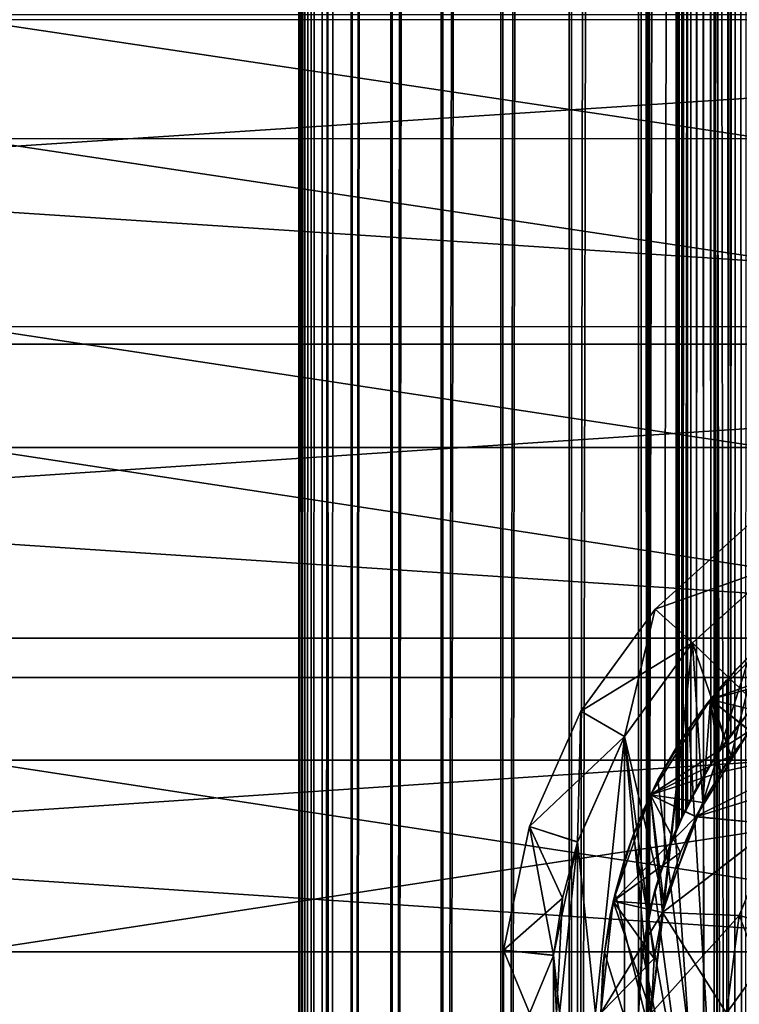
# Model space of a CAD drawing. Header units: millimetres. Extents: x -41 to 9, y -3 to 403.
# Tile 210 of 256: x -10.78 to -3.62, y 60.09 to 69.87. Entities that reach past the tile are written whole.
import ezdxf

# ---------------------------------------------------------------- set-up
doc = ezdxf.new("R2010")
doc.units = ezdxf.units.MM
doc.header["$LTSCALE"] = 81.481481
for name, color, linetype in [('100', 7, 'CONTINUOUS'), ('101', 7, 'CONTINUOUS'), ('102', 7, 'CONTINUOUS'), ('105', 7, 'CONTINUOUS'), ('106', 7, 'CONTINUOUS'), ('108', 7, 'CONTINUOUS'), ('109', 7, 'CONTINUOUS'), ('112', 7, 'CONTINUOUS'), ('113', 7, 'CONTINUOUS'), ('1268', 7, 'CONTINUOUS'), ('1269', 7, 'CONTINUOUS'), ('1287', 7, 'CONTINUOUS'), ('1288', 7, 'CONTINUOUS'), ('25', 7, 'CONTINUOUS'), ('29', 7, 'CONTINUOUS'), ('41', 7, 'CONTINUOUS'), ('42', 7, 'CONTINUOUS'), ('47', 7, 'CONTINUOUS'), ('50', 7, 'CONTINUOUS'), ('83', 7, 'CONTINUOUS'), ('85', 7, 'CONTINUOUS'), ('89', 7, 'CONTINUOUS'), ('90', 7, 'CONTINUOUS'), ('91', 7, 'CONTINUOUS'), ('95', 7, 'CONTINUOUS'), ('96', 7, 'CONTINUOUS'), ('97', 7, 'CONTINUOUS')]:
    doc.layers.add(name, color=color, linetype=linetype)

msp = doc.modelspace()

# ---------------------------------------------------------------- linework, layer by layer
at = {"layer": '100', "linetype": 'Continuous'}
for points in [[(-3.7034, 62.5563, -11.75), (-3.703, 62.5569, -11), (-3.3683, 62.9841, -11.75), (-3.7034, 62.5563, -11.75)], [(-3.703, 62.5569, -11), (-3.3676, 62.9848, -11), (-3.3683, 62.9841, -11.75), (-3.703, 62.5569, -11)], [(-3.9846, 62.0913, -11.75), (-3.9845, 62.0914, -11), (-3.7034, 62.5563, -11.75), (-3.9846, 62.0913, -11.75)], [(-3.9845, 62.0914, -11), (-3.703, 62.5569, -11), (-3.7034, 62.5563, -11.75), (-3.9845, 62.0914, -11)], [(-4.3692, 61.0772, -11), (-3.9845, 62.0914, -11), (-4.2076, 61.5957, -11.75), (-4.3692, 61.0772, -11)], [(-4.2076, 61.5957, -11.75), (-3.9845, 62.0914, -11), (-3.9846, 62.0913, -11.75), (-4.2076, 61.5957, -11.75)], [(-4.3692, 61.0769, -11.75), (-4.3692, 61.0772, -11), (-4.2076, 61.5957, -11.75), (-4.3692, 61.0769, -11.75)], [(-4.5, 60, -11.75), (-4.3692, 61.0772, -11), (-4.4672, 60.5424, -11.75), (-4.5, 60, -11.75)], [(-4.5, 60, -11), (-4.3692, 61.0772, -11), (-4.5, 60, -11.75), (-4.5, 60, -11)], [(-4.4672, 60.5424, -11.75), (-4.3692, 61.0772, -11), (-4.3692, 61.0769, -11.75), (-4.4672, 60.5424, -11.75)]]:
    msp.add_3dface(points, dxfattribs=at)
at = {"layer": '101', "linetype": 'Continuous'}
for points in [[(-4.0876, 63.6799, -11), (-3.2339, 64.4488, -11), (-3.9845, 62.0914, -11), (-4.0876, 63.6799, -11)], [(-3.9845, 62.0914, -11), (-3.2339, 64.4488, -11), (-3.703, 62.5569, -11), (-3.9845, 62.0914, -11)], [(-3.703, 62.5569, -11), (-3.2339, 64.4488, -11), (-3.3676, 62.9848, -11), (-3.703, 62.5569, -11)], [(-4.7631, 62.75, -11), (-4.0876, 63.6799, -11), (-4.5, 60, -11), (-4.7631, 62.75, -11)], [(-4.5, 60, -11), (-4.0876, 63.6799, -11), (-4.3692, 61.0772, -11), (-4.5, 60, -11)], [(-4.3692, 61.0772, -11), (-4.0876, 63.6799, -11), (-3.9845, 62.0914, -11), (-4.3692, 61.0772, -11)], [(-5.2304, 58.2991, -11), (-5.2306, 61.7003, -11), (-4.7631, 62.75, -11), (-5.2304, 58.2991, -11)], [(-4.7638, 57.2511, -11), (-5.2304, 58.2991, -11), (-4.7631, 62.75, -11), (-4.7638, 57.2511, -11)], [(-4.7638, 57.2511, -11), (-4.7631, 62.75, -11), (-4.5, 60, -11), (-4.7638, 57.2511, -11)], [(-5.4697, 59.4235, -11), (-5.3799, 61.1431, -11), (-5.2306, 61.7003, -11), (-5.4697, 59.4235, -11)], [(-5.2304, 58.2991, -11), (-5.4697, 59.4235, -11), (-5.2306, 61.7003, -11), (-5.2304, 58.2991, -11)], [(-5.4697, 59.4235, -11), (-5.47, 60.5737, -11), (-5.3799, 61.1431, -11), (-5.4697, 59.4235, -11)]]:
    msp.add_3dface(points, dxfattribs=at)
at = {"layer": '102', "linetype": 'Continuous'}
for points in [[(-4.4589, 64.0148, -10.5), (-3.5267, 64.8541, -10.5), (-3.2339, 64.4488, -11), (-4.4589, 64.0148, -10.5)], [(-4.0876, 63.6799, -11), (-4.4589, 64.0148, -10.5), (-3.2339, 64.4488, -11), (-4.0876, 63.6799, -11)], [(-5.1962, 63, -10.5), (-4.4589, 64.0148, -10.5), (-4.7631, 62.75, -11), (-5.1962, 63, -10.5)], [(-4.7631, 62.75, -11), (-4.4589, 64.0148, -10.5), (-4.0876, 63.6799, -11), (-4.7631, 62.75, -11)], [(-5.7063, 61.8541, -10.5), (-5.1962, 63, -10.5), (-5.2306, 61.7003, -11), (-5.7063, 61.8541, -10.5)], [(-5.2306, 61.7003, -11), (-5.1962, 63, -10.5), (-4.7631, 62.75, -11), (-5.2306, 61.7003, -11)], [(-5.9671, 60.6272, -10.5), (-5.7063, 61.8541, -10.5), (-5.3799, 61.1431, -11), (-5.9671, 60.6272, -10.5)], [(-5.3799, 61.1431, -11), (-5.7063, 61.8541, -10.5), (-5.2306, 61.7003, -11), (-5.3799, 61.1431, -11)], [(-5.47, 60.5737, -11), (-5.9671, 60.6272, -10.5), (-5.3799, 61.1431, -11), (-5.47, 60.5737, -11)], [(-5.9671, 59.3728, -10.5), (-5.9671, 60.6272, -10.5), (-5.47, 60.5737, -11), (-5.9671, 59.3728, -10.5)], [(-5.4697, 59.4235, -11), (-5.9671, 59.3728, -10.5), (-5.47, 60.5737, -11), (-5.4697, 59.4235, -11)]]:
    msp.add_3dface(points, dxfattribs=at)
at = {"layer": '105', "linetype": 'Continuous'}
for points in [[(-4.4589, 64.0148, -8.5), (-3.5267, 64.8541, -8.5), (-4.4589, 64.0148, -10.5), (-4.4589, 64.0148, -8.5)], [(-4.4589, 64.0148, -10.5), (-3.5267, 64.8541, -8.5), (-3.5267, 64.8541, -10.5), (-4.4589, 64.0148, -10.5)], [(-5.1962, 63, -8.5), (-4.4589, 64.0148, -8.5), (-5.1962, 63, -10.5), (-5.1962, 63, -8.5)], [(-5.1962, 63, -10.5), (-4.4589, 64.0148, -8.5), (-4.4589, 64.0148, -10.5), (-5.1962, 63, -10.5)], [(-5.7063, 61.8541, -10.5), (-5.1962, 63, -8.5), (-5.1962, 63, -10.5), (-5.7063, 61.8541, -10.5)], [(-5.7063, 61.8541, -8.5), (-5.1962, 63, -8.5), (-5.7063, 61.8541, -10.5), (-5.7063, 61.8541, -8.5)], [(-5.9671, 60.6272, -10.5), (-5.7063, 61.8541, -8.5), (-5.7063, 61.8541, -10.5), (-5.9671, 60.6272, -10.5)], [(-5.9671, 60.6272, -8.5), (-5.7063, 61.8541, -8.5), (-5.9671, 60.6272, -10.5), (-5.9671, 60.6272, -8.5)], [(-5.9671, 59.3728, -10.5), (-5.9671, 60.6272, -8.5), (-5.9671, 60.6272, -10.5), (-5.9671, 59.3728, -10.5)], [(-5.9671, 59.3728, -8.5), (-5.9671, 60.6272, -8.5), (-5.9671, 59.3728, -10.5), (-5.9671, 59.3728, -8.5)]]:
    msp.add_3dface(points, dxfattribs=at)
at = {"layer": '106', "linetype": 'Continuous'}
for points in [[(-4.4589, 64.0148, -8.5), (-3.2346, 64.4483, -8), (-3.5267, 64.8541, -8.5), (-4.4589, 64.0148, -8.5)], [(-4.0888, 63.6785, -8), (-3.2346, 64.4483, -8), (-4.4589, 64.0148, -8.5), (-4.0888, 63.6785, -8)], [(-5.1962, 63, -8.5), (-4.0888, 63.6785, -8), (-4.4589, 64.0148, -8.5), (-5.1962, 63, -8.5)], [(-4.7638, 62.7489, -8), (-4.0888, 63.6785, -8), (-5.1962, 63, -8.5), (-4.7638, 62.7489, -8)], [(-5.7063, 61.8541, -8.5), (-4.7638, 62.7489, -8), (-5.1962, 63, -8.5), (-5.7063, 61.8541, -8.5)], [(-5.2304, 61.7009, -8), (-4.7638, 62.7489, -8), (-5.7063, 61.8541, -8.5), (-5.2304, 61.7009, -8)], [(-5.9671, 60.6272, -8.5), (-5.4697, 60.5765, -8), (-5.7063, 61.8541, -8.5), (-5.9671, 60.6272, -8.5)], [(-5.4697, 60.5765, -8), (-5.2304, 61.7009, -8), (-5.7063, 61.8541, -8.5), (-5.4697, 60.5765, -8)], [(-5.47, 59.4263, -8), (-5.4697, 60.5765, -8), (-5.9671, 60.6272, -8.5), (-5.47, 59.4263, -8)], [(-5.9671, 59.3728, -8.5), (-5.47, 59.4263, -8), (-5.9671, 60.6272, -8.5), (-5.9671, 59.3728, -8.5)]]:
    msp.add_3dface(points, dxfattribs=at)
at = {"layer": '108', "linetype": 'Continuous'}
for points in [[(-4.0888, 63.6785, -8), (-3.3669, 62.9856, -8), (-3.2346, 64.4483, -8), (-4.0888, 63.6785, -8)], [(-4.7638, 62.7489, -8), (-4.3688, 61.0786, -8), (-4.0888, 63.6785, -8), (-4.7638, 62.7489, -8)], [(-4.3688, 61.0786, -8), (-3.984, 62.0923, -8), (-4.0888, 63.6785, -8), (-4.3688, 61.0786, -8)], [(-3.984, 62.0923, -8), (-3.7025, 62.5576, -8), (-4.0888, 63.6785, -8), (-3.984, 62.0923, -8)], [(-3.7025, 62.5576, -8), (-3.3669, 62.9856, -8), (-4.0888, 63.6785, -8), (-3.7025, 62.5576, -8)], [(-5.2304, 61.7009, -8), (-4.7631, 57.25, -8), (-4.7638, 62.7489, -8), (-5.2304, 61.7009, -8)], [(-4.5, 60, -8), (-4.4671, 60.5435, -8), (-4.7638, 62.7489, -8), (-4.5, 60, -8)], [(-4.7631, 57.25, -8), (-4.5, 60, -8), (-4.7638, 62.7489, -8), (-4.7631, 57.25, -8)], [(-4.4671, 60.5435, -8), (-4.3688, 61.0786, -8), (-4.7638, 62.7489, -8), (-4.4671, 60.5435, -8)], [(-5.4697, 60.5765, -8), (-5.2306, 58.2997, -8), (-5.2304, 61.7009, -8), (-5.4697, 60.5765, -8)], [(-5.2306, 58.2997, -8), (-4.7631, 57.25, -8), (-5.2304, 61.7009, -8), (-5.2306, 58.2997, -8)], [(-5.47, 59.4263, -8), (-5.3799, 58.8569, -8), (-5.4697, 60.5765, -8), (-5.47, 59.4263, -8)], [(-5.3799, 58.8569, -8), (-5.2306, 58.2997, -8), (-5.4697, 60.5765, -8), (-5.3799, 58.8569, -8)]]:
    msp.add_3dface(points, dxfattribs=at)
at = {"layer": '109', "linetype": 'Continuous'}
for points in [[(-3.7034, 62.5563, -7.25), (-3.3683, 62.9841, -7.25), (-3.7025, 62.5576, -8), (-3.7034, 62.5563, -7.25)], [(-3.7025, 62.5576, -8), (-3.3683, 62.9841, -7.25), (-3.3669, 62.9856, -8), (-3.7025, 62.5576, -8)], [(-3.9846, 62.0913, -7.25), (-3.7034, 62.5563, -7.25), (-3.984, 62.0923, -8), (-3.9846, 62.0913, -7.25)], [(-3.984, 62.0923, -8), (-3.7034, 62.5563, -7.25), (-3.7025, 62.5576, -8), (-3.984, 62.0923, -8)], [(-4.3688, 61.0786, -8), (-3.9846, 62.0913, -7.25), (-3.984, 62.0923, -8), (-4.3688, 61.0786, -8)], [(-4.2076, 61.5957, -7.25), (-3.9846, 62.0913, -7.25), (-4.3688, 61.0786, -8), (-4.2076, 61.5957, -7.25)], [(-4.3692, 61.0769, -7.25), (-4.2076, 61.5957, -7.25), (-4.3688, 61.0786, -8), (-4.3692, 61.0769, -7.25)], [(-4.4672, 60.5424, -7.25), (-4.3692, 61.0769, -7.25), (-4.4671, 60.5435, -8), (-4.4672, 60.5424, -7.25)], [(-4.4671, 60.5435, -8), (-4.3692, 61.0769, -7.25), (-4.3688, 61.0786, -8), (-4.4671, 60.5435, -8)], [(-4.5, 60, -8), (-4.4672, 60.5424, -7.25), (-4.4671, 60.5435, -8), (-4.5, 60, -8)], [(-4.5, 60, -7.25), (-4.4672, 60.5424, -7.25), (-4.5, 60, -8), (-4.5, 60, -7.25)]]:
    msp.add_3dface(points, dxfattribs=at)
at = {"layer": '112', "linetype": 'Continuous'}
for points in [[(-3.9092, 63.1174, -6.75), (-3.1174, 63.9092, -6.75), (-3.3683, 62.9841, -7.25), (-3.9092, 63.1174, -6.75)], [(-4.5048, 62.1694, -6.75), (-3.9092, 63.1174, -6.75), (-3.9846, 62.0913, -7.25), (-4.5048, 62.1694, -6.75)], [(-3.9846, 62.0913, -7.25), (-3.9092, 63.1174, -6.75), (-3.7034, 62.5563, -7.25), (-3.9846, 62.0913, -7.25)], [(-3.7034, 62.5563, -7.25), (-3.9092, 63.1174, -6.75), (-3.3683, 62.9841, -7.25), (-3.7034, 62.5563, -7.25)], [(-4.8746, 61.1126, -6.75), (-4.5048, 62.1694, -6.75), (-4.3692, 61.0769, -7.25), (-4.8746, 61.1126, -6.75)], [(-4.2076, 61.5957, -7.25), (-4.5048, 62.1694, -6.75), (-3.9846, 62.0913, -7.25), (-4.2076, 61.5957, -7.25)], [(-4.3692, 61.0769, -7.25), (-4.5048, 62.1694, -6.75), (-4.2076, 61.5957, -7.25), (-4.3692, 61.0769, -7.25)], [(-5, 60, -6.75), (-4.8746, 61.1126, -6.75), (-4.5, 60, -7.25), (-5, 60, -6.75)], [(-4.4672, 60.5424, -7.25), (-4.8746, 61.1126, -6.75), (-4.3692, 61.0769, -7.25), (-4.4672, 60.5424, -7.25)], [(-4.5, 60, -7.25), (-4.8746, 61.1126, -6.75), (-4.4672, 60.5424, -7.25), (-4.5, 60, -7.25)]]:
    msp.add_3dface(points, dxfattribs=at)
at = {"layer": '113', "linetype": 'Continuous'}
for points in [[(-3.9092, 63.1174, -3.75), (-3.5167, 62.8076, -3.25), (-3.1174, 63.9092, -3.75), (-3.9092, 63.1174, -3.75)], [(-4.5048, 62.1694, -3.75), (-3.8094, 62.3955, -3.25), (-3.9092, 63.1174, -3.75), (-4.5048, 62.1694, -3.75)], [(-3.8094, 62.3955, -3.25), (-3.5167, 62.8076, -3.25), (-3.9092, 63.1174, -3.75), (-3.8094, 62.3955, -3.25)], [(-4.0542, 61.9527, -3.25), (-3.8094, 62.3955, -3.25), (-4.5048, 62.1694, -3.75), (-4.0542, 61.9527, -3.25)], [(-4.8746, 61.1126, -3.75), (-4.3872, 61.0013, -3.25), (-4.5048, 62.1694, -3.75), (-4.8746, 61.1126, -3.75)], [(-4.3872, 61.0013, -3.25), (-4.0542, 61.9527, -3.25), (-4.5048, 62.1694, -3.75), (-4.3872, 61.0013, -3.25)], [(-5, 60, -3.75), (-4.3872, 61.0013, -3.25), (-4.8746, 61.1126, -3.75), (-5, 60, -3.75)], [(-4.5, 60, -3.25), (-4.3872, 61.0013, -3.25), (-5, 60, -3.75), (-4.5, 60, -3.25)]]:
    msp.add_3dface(points, dxfattribs=at)
at = {"layer": '1268', "linetype": 'Continuous'}
for points in [[(9.125, 69.9219, -92.3256), (9.125, 66.6492, -92.9766), (-40.875, 69.9212, -92.3258), (9.125, 69.9219, -92.3256)], [(-40.875, 69.9212, -92.3258), (9.125, 66.6492, -92.9766), (-40.875, 66.6483, -92.9768), (-40.875, 69.9212, -92.3258)], [(9.125, 66.6492, -92.9766), (9.125, 63.3353, -93.3689), (-40.875, 66.6483, -92.9768), (9.125, 66.6492, -92.9766)], [(-40.875, 66.6483, -92.9768), (9.125, 63.3353, -93.3689), (-40.875, 63.3344, -93.369), (-40.875, 66.6483, -92.9768)], [(9.125, 63.3353, -93.3689), (9.125, 60.0005, -93.5), (-40.875, 63.3344, -93.369), (9.125, 63.3353, -93.3689)], [(-40.875, 63.3344, -93.369), (9.125, 60.0005, -93.5), (-40.875, 59.9998, -93.5), (-40.875, 63.3344, -93.369)]]:
    msp.add_3dface(points, dxfattribs=at)
at = {"layer": '1269', "linetype": 'Continuous'}
for points in [[(-40.875, 66.648, -9.0232), (9.125, 69.9204, -9.674), (-40.875, 69.9211, -9.6742), (-40.875, 66.648, -9.0232)], [(9.125, 66.6473, -9.0231), (9.125, 69.9204, -9.674), (-40.875, 66.648, -9.0232), (9.125, 66.6473, -9.0231)], [(-40.875, 63.3348, -8.631), (9.125, 66.6473, -9.0231), (-40.875, 66.648, -9.0232), (-40.875, 63.3348, -8.631)], [(9.125, 63.334, -8.631), (9.125, 66.6473, -9.0231), (-40.875, 63.3348, -8.631), (9.125, 63.334, -8.631)], [(-40.875, 60.0002, -8.5), (9.125, 63.334, -8.631), (-40.875, 63.3348, -8.631), (-40.875, 60.0002, -8.5)], [(9.125, 59.9995, -8.5), (9.125, 63.334, -8.631), (-40.875, 60.0002, -8.5), (9.125, 59.9995, -8.5)]]:
    msp.add_3dface(points, dxfattribs=at)
at = {"layer": '1287', "linetype": 'Continuous'}
for points in [[(9.125, 71.7039, -13.7976), (9.125, 68.6898, -12.9804), (-11.275, 71.703, -13.7973), (9.125, 71.7039, -13.7976)], [(9.125, 68.6898, -12.9804), (-11.275, 68.6889, -12.9802), (-11.275, 71.703, -13.7973), (9.125, 68.6898, -12.9804)], [(9.125, 68.6898, -12.9804), (9.125, 65.6199, -12.407), (-11.275, 68.6889, -12.9802), (9.125, 68.6898, -12.9804)], [(9.125, 65.6199, -12.407), (-11.275, 65.6192, -12.4069), (-11.275, 68.6889, -12.9802), (9.125, 65.6199, -12.407)], [(9.125, 65.6199, -12.407), (9.125, 62.5143, -12.0811), (-11.275, 65.6192, -12.4069), (9.125, 65.6199, -12.407)], [(9.125, 62.5143, -12.0811), (-11.275, 62.5135, -12.0811), (-11.275, 65.6192, -12.4069), (9.125, 62.5143, -12.0811)], [(9.125, 62.5143, -12.0811), (9.125, 59.3924, -12.0047), (-11.275, 62.5135, -12.0811), (9.125, 62.5143, -12.0811)], [(9.125, 59.3924, -12.0047), (-11.275, 59.3918, -12.0047), (-11.275, 62.5135, -12.0811), (9.125, 59.3924, -12.0047)]]:
    msp.add_3dface(points, dxfattribs=at)
at = {"layer": '1288', "linetype": 'Continuous'}
for points in [[(9.125, 69.8725, -88.7297), (-11.275, 72.8573, -87.8197), (-11.275, 69.8702, -88.7303), (9.125, 69.8725, -88.7297)], [(9.125, 66.8216, -89.3988), (9.125, 69.8725, -88.7297), (-11.275, 69.8702, -88.7303), (9.125, 66.8216, -89.3988)], [(9.125, 66.8216, -89.3988), (-11.275, 69.8702, -88.7303), (-11.275, 66.8199, -89.3991), (9.125, 66.8216, -89.3988)], [(9.125, 63.7262, -89.8216), (9.125, 66.8216, -89.3988), (-11.275, 66.8199, -89.3991), (9.125, 63.7262, -89.8216)], [(9.125, 63.7262, -89.8216), (-11.275, 66.8199, -89.3991), (-11.275, 63.7256, -89.8216), (9.125, 63.7262, -89.8216)], [(9.125, 63.7262, -89.8216), (-11.275, 63.7256, -89.8216), (-11.275, 60.6082, -89.9953), (9.125, 63.7262, -89.8216)], [(9.125, 60.6076, -89.9953), (9.125, 63.7262, -89.8216), (-11.275, 60.6082, -89.9953), (9.125, 60.6076, -89.9953)], [(9.125, 60.6076, -89.9953), (-11.275, 60.6082, -89.9953), (-11.275, 57.4865, -89.9189), (9.125, 60.6076, -89.9953)], [(9.125, 57.4857, -89.9189), (9.125, 60.6076, -89.9953), (-11.275, 57.4865, -89.9189), (9.125, 57.4857, -89.9189)]]:
    msp.add_3dface(points, dxfattribs=at)
at = {"layer": '25', "linetype": 'Continuous'}
for points in [[(-8, 0), (-7.9664, 0, 0.732), (-8, 400), (-8, 0)], [(-7.9418, 400, -0.9631), (-8, 0), (-8, 400), (-7.9418, 400, -0.9631)], [(-8, 400), (-7.9664, 0, 0.732), (-7.9416, 400, 0.9649), (-8, 400)], [(-7.9417, 0, -0.9642), (-8, 0), (-7.9418, 400, -0.9631), (-7.9417, 0, -0.9642)], [(-7.9664, 0, 0.732), (-7.866, 0, 1.458), (-7.9416, 400, 0.9649), (-7.9664, 0, 0.732)], [(-7.7681, 400, -1.9123), (-7.9417, 0, -0.9642), (-7.9418, 400, -0.9631), (-7.7681, 400, -1.9123)], [(-7.7678, 0, -1.9135), (-7.9417, 0, -0.9642), (-7.7681, 400, -1.9123), (-7.7678, 0, -1.9135)], [(-7.9416, 400, 0.9649), (-7.866, 0, 1.458), (-7.7674, 400, 1.9151), (-7.9416, 400, 0.9649)], [(-7.866, 0, 1.458), (-7.6996, 0, 2.1717), (-7.7674, 400, 1.9151), (-7.866, 0, 1.458)], [(-7.4816, 400, -2.8328), (-7.7678, 0, -1.9135), (-7.7681, 400, -1.9123), (-7.4816, 400, -2.8328)], [(-7.4813, 0, -2.8338), (-7.7678, 0, -1.9135), (-7.4816, 400, -2.8328), (-7.4813, 0, -2.8338)], [(-7.7674, 400, 1.9151), (-7.6996, 0, 2.1717), (-7.4803, 400, 2.8363), (-7.7674, 400, 1.9151)], [(-7.6996, 0, 2.1717), (-7.4686, 0, 2.8671), (-7.4803, 400, 2.8363), (-7.6996, 0, 2.1717)], [(-7.086, 400, -3.7133), (-7.4813, 0, -2.8338), (-7.4816, 400, -2.8328), (-7.086, 400, -3.7133)], [(-7.0856, 0, -3.714), (-7.4813, 0, -2.8338), (-7.086, 400, -3.7133), (-7.0856, 0, -3.714)], [(-7.4803, 400, 2.8363), (-7.4686, 0, 2.8671), (-7.0837, 400, 3.7176), (-7.4803, 400, 2.8363)], [(-7.4686, 0, 2.8671), (-7.0695, 0, 3.7447), (-7.0837, 400, 3.7176), (-7.4686, 0, 2.8671)], [(-6.5878, 400, -4.5389), (-7.0856, 0, -3.714), (-7.086, 400, -3.7133), (-6.5878, 400, -4.5389)], [(-6.5871, 0, -4.5399), (-7.0856, 0, -3.714), (-6.5878, 400, -4.5389), (-6.5871, 0, -4.5399)], [(-7.0837, 400, 3.7176), (-7.0695, 0, 3.7447), (-6.584, 400, 4.5444), (-7.0837, 400, 3.7176)], [(-7.0695, 0, 3.7447), (-6.5676, 0, 4.5679), (-6.584, 400, 4.5444), (-7.0695, 0, 3.7447)], [(-5.9943, 400, -5.298), (-6.5871, 0, -4.5399), (-6.5878, 400, -4.5389), (-5.9943, 400, -5.298)], [(-5.9932, 0, -5.2992), (-6.5871, 0, -4.5399), (-5.9943, 400, -5.298), (-5.9932, 0, -5.2992)], [(-6.584, 400, 4.5444), (-6.5676, 0, 4.5679), (-5.9886, 400, 5.3044), (-6.584, 400, 4.5444)], [(-6.5676, 0, 4.5679), (-5.9709, 0, 5.3243), (-5.9886, 400, 5.3044), (-6.5676, 0, 4.5679)], [(-5.3131, 400, -5.9809), (-5.9932, 0, -5.2992), (-5.9943, 400, -5.298), (-5.3131, 400, -5.9809)], [(-5.3122, 0, -5.9817), (-5.9932, 0, -5.2992), (-5.3131, 400, -5.9809), (-5.3122, 0, -5.9817)], [(-5.9886, 400, 5.3044), (-5.9709, 0, 5.3243), (-5.3063, 400, 5.9869), (-5.9886, 400, 5.3044)], [(-5.9709, 0, 5.3243), (-5.2867, 0, 6.0042), (-5.3063, 400, 5.9869), (-5.9709, 0, 5.3243)], [(-4.5545, 400, -6.577), (-5.3122, 0, -5.9817), (-5.3131, 400, -5.9809), (-4.5545, 400, -6.577)], [(-5.3122, 0, -5.9817), (-4.5545, 400, -6.577), (-4.625, 60, -6.5276), (-5.3122, 0, -5.9817)], [(-5.3063, 400, 5.9869), (-5.2867, 0, 6.0042), (-4.625, 340, 6.5276), (-5.3063, 400, 5.9869)], [(-4.625, 60, -6.5276), (-4.5545, 400, -6.577), (-4.5987, 60.4922, -6.5462), (-4.625, 60, -6.5276)], [(-4.5987, 60.4922, -6.5462), (-4.5545, 400, -6.577), (-4.5144, 61.0052, -6.6046), (-4.5987, 60.4922, -6.5462)], [(-4.5545, 400, -6.577), (-3.7295, 400, -7.0775), (-4.5144, 61.0052, -6.6046), (-4.5545, 400, -6.577)], [(-4.5144, 61.0052, -6.6046), (-3.7295, 400, -7.0775), (-4.3661, 61.5258, -6.7035), (-4.5144, 61.0052, -6.6046)], [(-4.3661, 61.5258, -6.7035), (-3.7295, 400, -7.0775), (-4.1552, 62.0311, -6.8363), (-4.3661, 61.5258, -6.7035)], [(-4.1552, 62.0311, -6.8363), (-3.7295, 400, -7.0775), (-3.8635, 62.5424, -7.0053), (-4.1552, 62.0311, -6.8363)], [(-3.8635, 62.5424, -7.0053), (-3.7295, 400, -7.0775), (-3.5142, 63.0068, -7.1868), (-3.8635, 62.5424, -7.0053)], [(-3.7295, 400, -7.0775), (-2.8498, 400, -7.4752), (-3.5142, 63.0068, -7.1868), (-3.7295, 400, -7.0775)], [(-5.2867, 0, 6.0042), (-4.5264, 0, 6.5963), (-4.625, 340, 6.5276), (-5.2867, 0, 6.0042)], [(-4.625, 340, 6.5276), (-4.5264, 0, 6.5963), (-4.5987, 339.5078, 6.5462), (-4.625, 340, 6.5276)], [(-4.5987, 339.5078, 6.5462), (-4.5264, 0, 6.5963), (-4.5144, 338.9948, 6.6046), (-4.5987, 339.5078, 6.5462)], [(-4.5264, 0, 6.5963), (-3.7011, 0, 7.0924), (-4.5144, 338.9948, 6.6046), (-4.5264, 0, 6.5963)], [(-4.5144, 338.9948, 6.6046), (-3.7011, 0, 7.0924), (-4.3661, 338.4742, 6.7035), (-4.5144, 338.9948, 6.6046)], [(-4.3661, 338.4742, 6.7035), (-3.7011, 0, 7.0924), (-4.1552, 337.9689, 6.8363), (-4.3661, 338.4742, 6.7035)], [(-4.1552, 337.9689, 6.8363), (-3.7011, 0, 7.0924), (-3.8635, 337.4576, 7.0053), (-4.1552, 337.9689, 6.8363)], [(-3.8635, 337.4576, 7.0053), (-3.7011, 0, 7.0924), (-3.5142, 336.9932, 7.1868), (-3.8635, 337.4576, 7.0053)], [(-3.7011, 0, 7.0924), (-2.8213, 0, 7.486), (-3.5142, 336.9932, 7.1868), (-3.7011, 0, 7.0924)]]:
    msp.add_3dface(points, dxfattribs=at)
at = {"layer": '29', "linetype": 'Continuous'}
for points in [[(-3.9064, 62.476, -1.6741), (-3.8659, 398.5, -1.7655), (-3.9732, 337.6326, -1.5087), (-3.9064, 62.476, -1.6741)], [(-3.7072, 62.7654, -2.0783), (-3.8659, 398.5, -1.7655), (-3.9064, 62.476, -1.6741), (-3.7072, 62.7654, -2.0783)], [(-3.7301, 398.5, -2.0368), (-3.8659, 398.5, -1.7655), (-3.7072, 62.7654, -2.0783), (-3.7301, 398.5, -2.0368)], [(-3.5753, 398.5, -2.2977), (-3.7301, 398.5, -2.0368), (-3.7072, 62.7654, -2.0783), (-3.5753, 398.5, -2.2977)], [(-3.4574, 63.072, -2.4716), (-3.5753, 398.5, -2.2977), (-3.7072, 62.7654, -2.0783), (-3.4574, 63.072, -2.4716)], [(-4.25, 61.8243), (-4.2496, 338.1748, 0.0575), (-4.2433, 61.8399, 0.239), (-4.25, 61.8243)], [(-4.247, 338.1688, -0.1591), (-4.2496, 338.1748, 0.0575), (-4.25, 61.8243), (-4.247, 338.1688, -0.1591)], [(-4.2445, 61.8371, -0.216), (-4.247, 338.1688, -0.1591), (-4.25, 61.8243), (-4.2445, 61.8371, -0.216)], [(-4.2496, 338.1748, 0.0575), (-4.241, 338.1548, 0.2772), (-4.2433, 61.8399, 0.239), (-4.2496, 338.1748, 0.0575)], [(-4.2327, 338.136, -0.3831), (-4.247, 338.1688, -0.1591), (-4.2445, 61.8371, -0.216), (-4.2327, 338.136, -0.3831)], [(-4.227, 61.8771, -0.4418), (-4.2327, 338.136, -0.3831), (-4.2445, 61.8371, -0.216), (-4.227, 61.8771, -0.4418)], [(-4.2433, 61.8399, 0.239), (-4.241, 338.1548, 0.2772), (-4.2215, 61.8894, 0.4916), (-4.2433, 61.8399, 0.239)], [(-4.241, 338.1548, 0.2772), (-4.2193, 338.1058, 0.51), (-4.2215, 61.8894, 0.4916), (-4.241, 338.1548, 0.2772)], [(-4.2038, 338.0716, -0.6251), (-4.2327, 338.136, -0.3831), (-4.227, 61.8771, -0.4418), (-4.2038, 338.0716, -0.6251)], [(-4.1939, 61.9499, -0.6885), (-4.2038, 338.0716, -0.6251), (-4.227, 61.8771, -0.4418), (-4.1939, 61.9499, -0.6885)], [(-4.2193, 338.1058, 0.51), (-4.1806, 338.0219, 0.7647), (-4.2215, 61.8894, 0.4916), (-4.2193, 338.1058, 0.51)], [(-4.1551, 337.9689, -0.8929), (-4.2038, 338.0716, -0.6251), (-4.1939, 61.9499, -0.6885), (-4.1551, 337.9689, -0.8929)], [(-4.2215, 61.8894, 0.4916), (-4.1806, 338.0219, 0.7647), (-4.1791, 61.9813, 0.773), (-4.2215, 61.8894, 0.4916)], [(-4.138, 62.0658, -0.9692), (-4.1551, 337.9689, -0.8929), (-4.1939, 61.9499, -0.6885), (-4.138, 62.0658, -0.9692)], [(-4.1806, 338.0219, 0.7647), (-4.1194, 337.8974, 1.0453), (-4.1791, 61.9813, 0.773), (-4.1806, 338.0219, 0.7647)], [(-4.0807, 337.8233, -1.1874), (-4.1551, 337.9689, -0.8929), (-4.138, 62.0658, -0.9692), (-4.0807, 337.8233, -1.1874)], [(-4.1791, 61.9813, 0.773), (-4.1194, 337.8974, 1.0453), (-4.1048, 62.1311, 1.1016), (-4.1791, 61.9813, 0.773)], [(-4.1194, 337.8974, 1.0453), (-4.0292, 337.7293, 1.3521), (-4.1048, 62.1311, 1.1016), (-4.1194, 337.8974, 1.0453)], [(-4.0472, 62.2384, -1.2971), (-4.0807, 337.8233, -1.1874), (-4.138, 62.0658, -0.9692), (-4.0472, 62.2384, -1.2971)], [(-3.9732, 337.6326, -1.5087), (-4.0807, 337.8233, -1.1874), (-4.0472, 62.2384, -1.2971), (-3.9732, 337.6326, -1.5087)], [(-4.1048, 62.1311, 1.1016), (-4.0292, 337.7293, 1.3521), (-3.9798, 62.3563, 1.4913), (-4.1048, 62.1311, 1.1016)], [(-4.0292, 337.7293, 1.3521), (-3.9016, 337.5165, 1.6852), (-3.9798, 62.3563, 1.4913), (-4.0292, 337.7293, 1.3521)], [(-3.9064, 62.476, -1.6741), (-3.9732, 337.6326, -1.5087), (-4.0472, 62.2384, -1.2971), (-3.9064, 62.476, -1.6741)], [(-3.9016, 337.5165, 1.6852), (-3.8659, 1.5, 1.7655), (-3.9798, 62.3563, 1.4913), (-3.9016, 337.5165, 1.6852)], [(-3.7248, 337.2585, 2.0465), (-3.8659, 1.5, 1.7655), (-3.9016, 337.5165, 1.6852), (-3.7248, 337.2585, 2.0465)], [(-3.7301, 1.5, 2.0368), (-3.8659, 1.5, 1.7655), (-3.7248, 337.2585, 2.0465), (-3.7301, 1.5, 2.0368)], [(-3.5753, 1.5, 2.2977), (-3.7301, 1.5, 2.0368), (-3.7248, 337.2585, 2.0465), (-3.5753, 1.5, 2.2977)], [(-3.488, 336.963, 2.4283), (-3.5753, 1.5, 2.2977), (-3.7248, 337.2585, 2.0465), (-3.488, 336.963, 2.4283)], [(-3.9798, 57.6437, 1.4913), (-3.9798, 62.3563, 1.4913), (-3.8659, 1.5, 1.7655), (-3.9798, 57.6437, 1.4913)]]:
    msp.add_3dface(points, dxfattribs=at)
at = {"layer": '41', "linetype": 'Continuous'}
for points in [[(-3.5142, 63.0068, -7.1868), (-3.4574, 63.072, -2.4716), (-3.7072, 62.7654, -2.0783), (-3.5142, 63.0068, -7.1868)], [(-3.8635, 62.5424, -7.0053), (-3.5142, 63.0068, -7.1868), (-3.7072, 62.7654, -2.0783), (-3.8635, 62.5424, -7.0053)], [(-3.8635, 62.5424, -7.0053), (-3.7072, 62.7654, -2.0783), (-3.9064, 62.476, -1.6741), (-3.8635, 62.5424, -7.0053)], [(-4.1552, 62.0311, -6.8363), (-3.8635, 62.5424, -7.0053), (-4.138, 62.0658, -0.9692), (-4.1552, 62.0311, -6.8363)], [(-3.8635, 62.5424, -7.0053), (-4.0472, 62.2384, -1.2971), (-4.138, 62.0658, -0.9692), (-3.8635, 62.5424, -7.0053)], [(-3.8635, 62.5424, -7.0053), (-3.9064, 62.476, -1.6741), (-4.0472, 62.2384, -1.2971), (-3.8635, 62.5424, -7.0053)], [(-4.1048, 62.1311, 1.1016), (-3.9798, 62.3563, 1.4913), (-4.2582, 61.805, 1.4913), (-4.1048, 62.1311, 1.1016)], [(-4.1791, 61.9813, 0.773), (-4.1048, 62.1311, 1.1016), (-4.2582, 61.805, 1.4913), (-4.1791, 61.9813, 0.773)], [(-4.3661, 61.5258, -6.7035), (-4.1552, 62.0311, -6.8363), (-4.25, 61.8243), (-4.3661, 61.5258, -6.7035)], [(-4.1552, 62.0311, -6.8363), (-4.2445, 61.8371, -0.216), (-4.25, 61.8243), (-4.1552, 62.0311, -6.8363)], [(-4.1552, 62.0311, -6.8363), (-4.227, 61.8771, -0.4418), (-4.2445, 61.8371, -0.216), (-4.1552, 62.0311, -6.8363)], [(-4.1552, 62.0311, -6.8363), (-4.1939, 61.9499, -0.6885), (-4.227, 61.8771, -0.4418), (-4.1552, 62.0311, -6.8363)], [(-4.1552, 62.0311, -6.8363), (-4.138, 62.0658, -0.9692), (-4.1939, 61.9499, -0.6885), (-4.1552, 62.0311, -6.8363)], [(-4.2215, 61.8894, 0.4916), (-4.1791, 61.9813, 0.773), (-4.2582, 61.805, 1.4913), (-4.2215, 61.8894, 0.4916)], [(-4.2433, 61.8399, 0.239), (-4.2215, 61.8894, 0.4916), (-4.2582, 61.805, 1.4913), (-4.2433, 61.8399, 0.239)], [(-4.25, 61.8243), (-4.2433, 61.8399, 0.239), (-4.2582, 61.805, 1.4913), (-4.25, 61.8243)], [(-4.4608, 61.2215, 1.4913), (-4.3661, 61.5258, -6.7035), (-4.2582, 61.805, 1.4913), (-4.4608, 61.2215, 1.4913)], [(-4.3661, 61.5258, -6.7035), (-4.25, 61.8243), (-4.2582, 61.805, 1.4913), (-4.3661, 61.5258, -6.7035)], [(-4.5144, 61.0052, -6.6046), (-4.3661, 61.5258, -6.7035), (-4.4608, 61.2215, 1.4913), (-4.5144, 61.0052, -6.6046)], [(-4.5838, 60.6162, 1.4913), (-4.5144, 61.0052, -6.6046), (-4.4608, 61.2215, 1.4913), (-4.5838, 60.6162, 1.4913)], [(-4.5987, 60.4922, -6.5462), (-4.5144, 61.0052, -6.6046), (-4.5838, 60.6162, 1.4913), (-4.5987, 60.4922, -6.5462)], [(-4.625, 60, 1.4913), (-4.5987, 60.4922, -6.5462), (-4.5838, 60.6162, 1.4913), (-4.625, 60, 1.4913)], [(-4.625, 60, -6.5276), (-4.5987, 60.4922, -6.5462), (-4.625, 60, 1.4913), (-4.625, 60, -6.5276)]]:
    msp.add_3dface(points, dxfattribs=at)
at = {"layer": '42', "linetype": 'Continuous'}
for points in [[(-3.9798, 62.3563, 1.4913), (-3.9798, 57.6437, 1.4913), (-4.2582, 61.805, 1.4913), (-3.9798, 62.3563, 1.4913)], [(-3.9798, 57.6437, 1.4913), (-4.4608, 61.2215, 1.4913), (-4.2582, 61.805, 1.4913), (-3.9798, 57.6437, 1.4913)], [(-3.9798, 57.6437, 1.4913), (-4.5838, 60.6162, 1.4913), (-4.4608, 61.2215, 1.4913), (-3.9798, 57.6437, 1.4913)], [(-3.9798, 57.6437, 1.4913), (-4.625, 60, 1.4913), (-4.5838, 60.6162, 1.4913), (-3.9798, 57.6437, 1.4913)]]:
    msp.add_3dface(points, dxfattribs=at)
at = {"layer": '47', "linetype": 'Continuous'}
for points in [[(-3.75, 63.3072, 2), (-3.75, 56.6928, 2), (-4.1202, 62.8326, 2), (-3.75, 63.3072, 2)], [(-4.1202, 62.8326, 2), (-3.75, 56.6928, 2), (-4.4308, 62.3169, 2), (-4.1202, 62.8326, 2)], [(-4.4308, 62.3169, 2), (-3.75, 56.6928, 2), (-4.6771, 61.7678, 2), (-4.4308, 62.3169, 2)], [(-4.6771, 61.7678, 2), (-3.75, 56.6928, 2), (-4.8556, 61.193, 2), (-4.6771, 61.7678, 2)], [(-4.8556, 61.193, 2), (-3.75, 56.6928, 2), (-4.9638, 60.6008, 2), (-4.8556, 61.193, 2)], [(-3.75, 56.6928, 2), (-5, 60, 2), (-4.9638, 60.6008, 2), (-3.75, 56.6928, 2)]]:
    msp.add_3dface(points, dxfattribs=at)
at = {"layer": '50', "linetype": 'Continuous'}
for points in [[(-3.2538, 63.7964, -7.3084), (-3.5096, 63.5613, -2.3969), (-3.6464, 63.4211, -7.1207), (-3.2538, 63.7964, -7.3084)], [(-3.5096, 63.5613, -2.3969), (-3.7496, 63.3076, -2.0008), (-3.6464, 63.4211, -7.1207), (-3.5096, 63.5613, -2.3969)], [(-3.6464, 63.4211, -7.1207), (-3.9256, 63.0967, -1.6288), (-4.0046, 62.9939, -6.9256), (-3.6464, 63.4211, -7.1207)], [(-3.7496, 63.3076, -2.0008), (-3.9256, 63.0967, -1.6288), (-3.6464, 63.4211, -7.1207), (-3.7496, 63.3076, -2.0008)], [(-3.75, 63.3072, 2), (-4.1202, 62.8326, 2), (-3.9441, 63.0732, 1.5837), (-3.75, 63.3072, 2)], [(-3.9441, 63.0732, 1.5837), (-4.1202, 62.8326, 2), (-4.0694, 62.9052, 1.2268), (-3.9441, 63.0732, 1.5837)], [(-3.9256, 63.0967, -1.6288), (-4.0491, 62.9334, -1.2917), (-4.0046, 62.9939, -6.9256), (-3.9256, 63.0967, -1.6288)], [(-4.0046, 62.9939, -6.9256), (-4.2491, 62.6354, -0.0887), (-4.322, 62.5139, -6.732), (-4.0046, 62.9939, -6.9256)], [(-4.2329, 62.6613, -0.381), (-4.2491, 62.6354, -0.0887), (-4.0046, 62.9939, -6.9256), (-4.2329, 62.6613, -0.381)], [(-4.1976, 62.7166, -0.6655), (-4.2329, 62.6613, -0.381), (-4.0046, 62.9939, -6.9256), (-4.1976, 62.7166, -0.6655)], [(-4.1392, 62.8048, -0.963), (-4.1976, 62.7166, -0.6655), (-4.0046, 62.9939, -6.9256), (-4.1392, 62.8048, -0.963)], [(-4.0491, 62.9334, -1.2917), (-4.1392, 62.8048, -0.963), (-4.0046, 62.9939, -6.9256), (-4.0491, 62.9334, -1.2917)], [(-4.1202, 62.8326, 2), (-4.4308, 62.3169, 2), (-4.1554, 62.7808, 0.8911), (-4.1202, 62.8326, 2)], [(-4.0694, 62.9052, 1.2268), (-4.1202, 62.8326, 2), (-4.1554, 62.7808, 0.8911), (-4.0694, 62.9052, 1.2268)], [(-4.1554, 62.7808, 0.8911), (-4.4308, 62.3169, 2), (-4.2157, 62.6884, 0.5373), (-4.1554, 62.7808, 0.8911)], [(-4.2157, 62.6884, 0.5373), (-4.4308, 62.3169, 2), (-4.2448, 62.6422, 0.2082), (-4.2157, 62.6884, 0.5373)], [(-4.2448, 62.6422, 0.2082), (-4.4308, 62.3169, 2), (-4.2491, 62.6354, -0.0887), (-4.2448, 62.6422, 0.2082)], [(-4.2491, 62.6354, -0.0887), (-4.4308, 62.3169, 2), (-4.322, 62.5139, -6.732), (-4.2491, 62.6354, -0.0887)], [(-4.322, 62.5139, -6.732), (-4.4308, 62.3169, 2), (-4.577, 62.0128, -6.5613), (-4.322, 62.5139, -6.732)], [(-4.4308, 62.3169, 2), (-4.6771, 61.7678, 2), (-4.577, 62.0128, -6.5613), (-4.4308, 62.3169, 2)], [(-4.577, 62.0128, -6.5613), (-4.6771, 61.7678, 2), (-4.7651, 61.5147, -6.4263), (-4.577, 62.0128, -6.5613)], [(-4.6771, 61.7678, 2), (-4.8556, 61.193, 2), (-4.7651, 61.5147, -6.4263), (-4.6771, 61.7678, 2)], [(-4.7651, 61.5147, -6.4263), (-4.8556, 61.193, 2), (-4.9045, 60.9728, -6.3204), (-4.7651, 61.5147, -6.4263)], [(-4.8556, 61.193, 2), (-4.9638, 60.6008, 2), (-4.9045, 60.9728, -6.3204), (-4.8556, 61.193, 2)], [(-4.9045, 60.9728, -6.3204), (-4.9638, 60.6008, 2), (-4.9783, 60.4653, -6.2624), (-4.9045, 60.9728, -6.3204)], [(-4.9638, 60.6008, 2), (-5, 60, 2), (-4.9783, 60.4653, -6.2624), (-4.9638, 60.6008, 2)], [(-5, 60, 2), (-5, 60, -6.245), (-4.9783, 60.4653, -6.2624), (-5, 60, 2)]]:
    msp.add_3dface(points, dxfattribs=at)
at = {"layer": '83', "linetype": 'Continuous'}
for points in [[(-3.5167, 62.8076, -3.25), (-3.8094, 62.3955, -3.25), (-2.6529, 62.6504, -3.25), (-3.5167, 62.8076, -3.25)], [(-3.8094, 62.3955, -3.25), (-4.0542, 61.9527, -3.25), (-2.6529, 62.6504, -3.25), (-3.8094, 62.3955, -3.25)], [(-2.6529, 62.6504, -3.25), (-4.0542, 61.9527, -3.25), (-3.2484, 61.8736, -3.25), (-2.6529, 62.6504, -3.25)], [(-4.0542, 61.9527, -3.25), (-4.3872, 61.0013, -3.25), (-3.2484, 61.8736, -3.25), (-4.0542, 61.9527, -3.25)], [(-3.2484, 61.8736, -3.25), (-4.3872, 61.0013, -3.25), (-3.6222, 60.9704, -3.25), (-3.2484, 61.8736, -3.25)], [(-4.3872, 61.0013, -3.25), (-4.5, 60, -3.25), (-3.6222, 60.9704, -3.25), (-4.3872, 61.0013, -3.25)], [(-4.5, 60, -3.25), (-3.75, 60, -3.25), (-3.6222, 60.9704, -3.25), (-4.5, 60, -3.25)]]:
    msp.add_3dface(points, dxfattribs=at)
at = {"layer": '85', "linetype": 'Continuous'}
for points in [[(-3.2484, 61.8736, -3.25), (-3.6222, 60.9704, -3.25), (-3.1393, 60.8412, -3.75), (-3.2484, 61.8736, -3.25)], [(-3.6222, 60.9704, -3.25), (-3.75, 60, -3.25), (-3.1393, 60.8412, -3.75), (-3.6222, 60.9704, -3.25)], [(-3.75, 60, -3.25), (-3.25, 60, -3.75), (-3.1393, 60.8412, -3.75), (-3.75, 60, -3.25)]]:
    msp.add_3dface(points, dxfattribs=at)
at = {"layer": '89', "linetype": 'Continuous'}
for points in [[(-4.0553, 61.9505, -23.25), (-3.5198, 62.8037, -23.25), (-2.9742, 62.2839, -23.25), (-4.0553, 61.9505, -23.25)], [(-3.2473, 61.8755, -23.25), (-4.0553, 61.9505, -23.25), (-2.9742, 62.2839, -23.25), (-3.2473, 61.8755, -23.25)], [(-4.3872, 61.0012, -23.25), (-4.0553, 61.9505, -23.25), (-3.2473, 61.8755, -23.25), (-4.3872, 61.0012, -23.25)], [(-3.6222, 60.9706, -23.25), (-4.3872, 61.0012, -23.25), (-3.2473, 61.8755, -23.25), (-3.6222, 60.9706, -23.25)], [(-4.5, 60, -23.25), (-4.3872, 61.0012, -23.25), (-3.75, 60, -23.25), (-4.5, 60, -23.25)], [(-3.75, 60, -23.25), (-4.3872, 61.0012, -23.25), (-3.6222, 60.9706, -23.25), (-3.75, 60, -23.25)]]:
    msp.add_3dface(points, dxfattribs=at)
at = {"layer": '90', "linetype": 'Continuous'}
msp.add_3dface([(-3.75, 60, -23.25), (-3.6222, 60.9706, -23.25), (-3.25, 60, -22.75), (-3.75, 60, -23.25)], dxfattribs=at)
at = {"layer": '91', "linetype": 'Continuous'}
for points in [[(-3.9092, 63.1174, -22.75), (-3.1174, 63.9092, -22.75), (-2.8076, 63.5167, -23.25), (-3.9092, 63.1174, -22.75)], [(-3.5198, 62.8037, -23.25), (-3.9092, 63.1174, -22.75), (-2.8076, 63.5167, -23.25), (-3.5198, 62.8037, -23.25)], [(-4.5048, 62.1694, -22.75), (-3.9092, 63.1174, -22.75), (-3.5198, 62.8037, -23.25), (-4.5048, 62.1694, -22.75)], [(-4.0553, 61.9505, -23.25), (-4.5048, 62.1694, -22.75), (-3.5198, 62.8037, -23.25), (-4.0553, 61.9505, -23.25)], [(-4.8746, 61.1126, -22.75), (-4.5048, 62.1694, -22.75), (-4.0553, 61.9505, -23.25), (-4.8746, 61.1126, -22.75)], [(-4.3872, 61.0012, -23.25), (-4.8746, 61.1126, -22.75), (-4.0553, 61.9505, -23.25), (-4.3872, 61.0012, -23.25)], [(-5, 60, -22.75), (-4.8746, 61.1126, -22.75), (-4.5, 60, -23.25), (-5, 60, -22.75)], [(-4.5, 60, -23.25), (-4.8746, 61.1126, -22.75), (-4.3872, 61.0012, -23.25), (-4.5, 60, -23.25)]]:
    msp.add_3dface(points, dxfattribs=at)
at = {"layer": '95', "linetype": 'Continuous'}
for points in [[(-3.9092, 63.1174, -12.25), (-3.1174, 63.9092, -12.25), (-3.9092, 63.1174, -22.75), (-3.9092, 63.1174, -12.25)], [(-3.9092, 63.1174, -22.75), (-3.1174, 63.9092, -12.25), (-3.1174, 63.9092, -22.75), (-3.9092, 63.1174, -22.75)], [(-4.5048, 62.1694, -12.25), (-3.9092, 63.1174, -12.25), (-4.5048, 62.1694, -22.75), (-4.5048, 62.1694, -12.25)], [(-4.5048, 62.1694, -22.75), (-3.9092, 63.1174, -12.25), (-3.9092, 63.1174, -22.75), (-4.5048, 62.1694, -22.75)], [(-4.8746, 61.1126, -12.25), (-4.5048, 62.1694, -12.25), (-4.8746, 61.1126, -22.75), (-4.8746, 61.1126, -12.25)], [(-4.8746, 61.1126, -22.75), (-4.5048, 62.1694, -12.25), (-4.5048, 62.1694, -22.75), (-4.8746, 61.1126, -22.75)], [(-5, 60, -12.25), (-4.8746, 61.1126, -12.25), (-5, 60, -22.75), (-5, 60, -12.25)], [(-5, 60, -22.75), (-4.8746, 61.1126, -12.25), (-4.8746, 61.1126, -22.75), (-5, 60, -22.75)]]:
    msp.add_3dface(points, dxfattribs=at)
at = {"layer": '96', "linetype": 'Continuous'}
for points in [[(-3.9092, 63.1174, -6.75), (-3.1174, 63.9092, -3.75), (-3.1174, 63.9092, -6.75), (-3.9092, 63.1174, -6.75)], [(-3.9092, 63.1174, -3.75), (-3.1174, 63.9092, -3.75), (-3.9092, 63.1174, -6.75), (-3.9092, 63.1174, -3.75)], [(-4.5048, 62.1694, -6.75), (-3.9092, 63.1174, -3.75), (-3.9092, 63.1174, -6.75), (-4.5048, 62.1694, -6.75)], [(-4.5048, 62.1694, -3.75), (-3.9092, 63.1174, -3.75), (-4.5048, 62.1694, -6.75), (-4.5048, 62.1694, -3.75)], [(-4.8746, 61.1126, -6.75), (-4.5048, 62.1694, -3.75), (-4.5048, 62.1694, -6.75), (-4.8746, 61.1126, -6.75)], [(-4.8746, 61.1126, -3.75), (-4.5048, 62.1694, -3.75), (-4.8746, 61.1126, -6.75), (-4.8746, 61.1126, -3.75)], [(-5, 60, -6.75), (-4.8746, 61.1126, -3.75), (-4.8746, 61.1126, -6.75), (-5, 60, -6.75)], [(-5, 60, -3.75), (-4.8746, 61.1126, -3.75), (-5, 60, -6.75), (-5, 60, -3.75)]]:
    msp.add_3dface(points, dxfattribs=at)
at = {"layer": '97', "linetype": 'Continuous'}
for points in [[(-3.9092, 63.1174, -12.25), (-2.9841, 63.3683, -11.75), (-3.1174, 63.9092, -12.25), (-3.9092, 63.1174, -12.25)], [(-3.3683, 62.9841, -11.75), (-2.9841, 63.3683, -11.75), (-3.9092, 63.1174, -12.25), (-3.3683, 62.9841, -11.75)], [(-4.5048, 62.1694, -12.25), (-3.7034, 62.5563, -11.75), (-3.9092, 63.1174, -12.25), (-4.5048, 62.1694, -12.25)], [(-3.7034, 62.5563, -11.75), (-3.3683, 62.9841, -11.75), (-3.9092, 63.1174, -12.25), (-3.7034, 62.5563, -11.75)], [(-3.9846, 62.0913, -11.75), (-3.7034, 62.5563, -11.75), (-4.5048, 62.1694, -12.25), (-3.9846, 62.0913, -11.75)], [(-4.8746, 61.1126, -12.25), (-4.2076, 61.5957, -11.75), (-4.5048, 62.1694, -12.25), (-4.8746, 61.1126, -12.25)], [(-4.2076, 61.5957, -11.75), (-3.9846, 62.0913, -11.75), (-4.5048, 62.1694, -12.25), (-4.2076, 61.5957, -11.75)], [(-4.3692, 61.0769, -11.75), (-4.2076, 61.5957, -11.75), (-4.8746, 61.1126, -12.25), (-4.3692, 61.0769, -11.75)], [(-5, 60, -12.25), (-4.4672, 60.5424, -11.75), (-4.8746, 61.1126, -12.25), (-5, 60, -12.25)], [(-4.4672, 60.5424, -11.75), (-4.3692, 61.0769, -11.75), (-4.8746, 61.1126, -12.25), (-4.4672, 60.5424, -11.75)], [(-4.5, 60, -11.75), (-4.4672, 60.5424, -11.75), (-5, 60, -12.25), (-4.5, 60, -11.75)]]:
    msp.add_3dface(points, dxfattribs=at)

doc.saveas('drawing.dxf')
